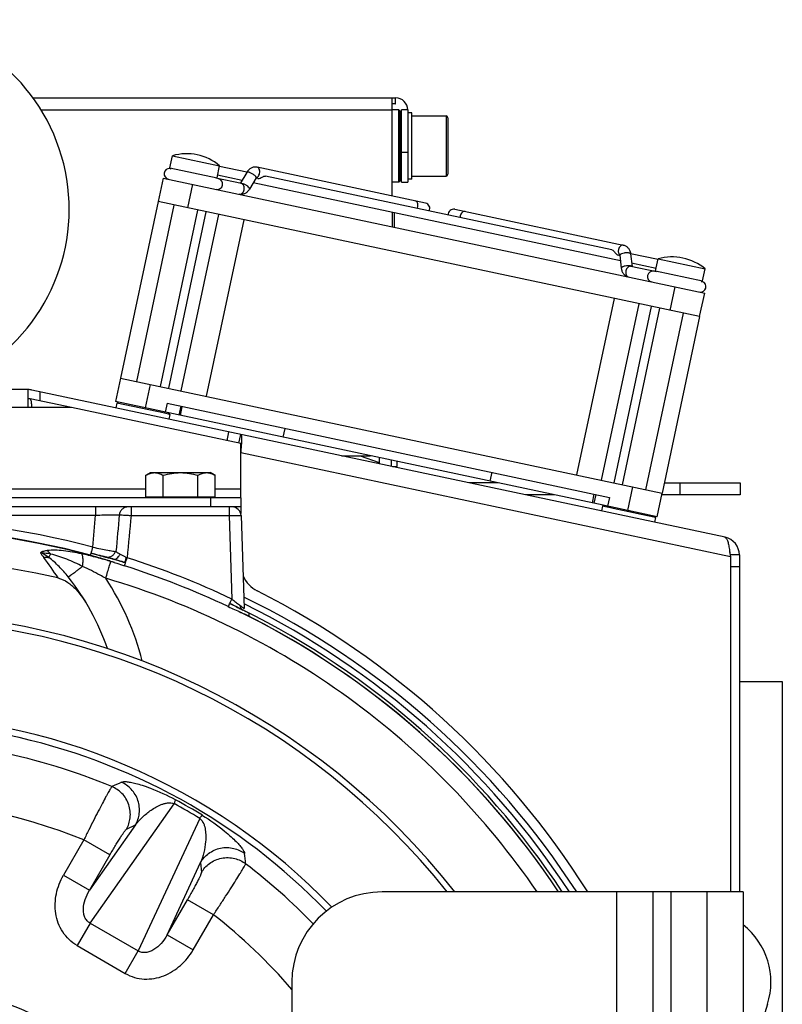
# Model space of a CAD drawing. Extents: x -1709 to 1181, y 8 to 1580.
# Tile 50 of 70: x -79 to 48, y 867 to 1031. Entities that reach past the tile are written whole.
import ezdxf

# ---------------------------------------------------------------- set-up
doc = ezdxf.new("R2010")
doc.units = 0
doc.header["$LTSCALE"] = 65.395
doc.layers.get('0').update_dxf_attribs({"linetype": 'CONTINUOUS'})
doc.layers.add('3_ALL_AXES', color=7, linetype='CONTINUOUS')

msp = doc.modelspace()

# ---------------------------------------------------------------- linework, layer by layer
at = {"color": 6, "linetype": 'CONTINUOUS'}
for p, q in [((-76.65, 1018.16), (-16.5, 1018.16)), ((-17, 1001.86), (-17, 1018.16)), ((-16.5, 1017.16), (-17, 1017.16)), ((-15.85, 1016.16), (-17, 1016.16)), ((-15.85, 1004.16), (-15.85, 1016.16)), ((-15.65, 1015.96), (-15.85, 1016.16)), ((-14.4, 1016.16), (-14.4, 1004.16)), ((-13.7, 1015.66), (-14.4, 1015.66)), ((-13.7, 1015.16), (-8, 1015.16)), ((-13.7, 1005.16), (-8, 1005.16)), ((-15.85, 1004.16), (-17, 1004.16)), ((-15.65, 1004.36), (-15.85, 1004.16)), ((-15.4, 1004.16), (-14.4, 1004.16)), ((-13.7, 1004.66), (-14.4, 1004.66)), ((-17, 999.15), (-17, 996.75)), ((-25.39, 958.66), (-20.58, 958.66)), ((-22.27, 958.66), (-19.15, 957.52)), ((-19.15, 958.35), (-19.15, 957.33)), ((-17.15, 957.93), (-17.15, 956.91)), ((-16.15, 956.86), (-16.15, 957.72)), ((-16.93, 956.86), (-16.15, 956.86)), ((0.59, 954.16), (-4.22, 954.16)), ((28.25, 954.16), (40.85, 954.16)), ((40.85, 954.16), (40.85, 952.16)), ((10, 952.16), (5.19, 952.16)), ((40.85, 952.16), (27.83, 952.16)), ((-42.09, 948.71), (-41.56, 933.29)), ((-67, 942.45), (-65.95, 942.17)), ((-65.95, 942.17), (-65.44, 942.04)), ((-65.44, 942.04), (-65.14, 941.96)), ((-65.14, 941.96), (-64.98, 941.92)), ((-64.98, 941.92), (-64.85, 941.89)), ((-64.59, 941.83), (-64.59, 941.83)), ((-64.43, 941.79), (-64.32, 941.76)), ((-64.32, 941.76), (-64.18, 941.72)), ((-64.18, 941.72), (-64.02, 941.68)), ((-64.02, 941.68), (-63.83, 941.63)), ((-63.49, 941.54), (-63.29, 941.48)), ((-61.42, 940.92), (-61.29, 940.88)), ((-42.02, 933.14), (-41.78, 933.02)), ((40.72, 921.16), (47.85, 921.16)), ((47.85, 921.16), (47.85, 711.16)), ((45.4, 867.48), (41.35, 854.82))]:
    msp.add_line(p, q, dxfattribs=at)
at = {"color": 2, "linetype": 'CONTINUOUS'}
for p, q in [((-16.5, 1018.16), (-16.5, 1017.16)), ((-16.5, 1018.16), (-16.4, 1018.16)), ((-16.5, 1017.16), (-16.4, 1017.16)), ((-15.65, 1004.36), (-15.65, 1015.96)), ((-15.4, 1004.16), (-15.4, 1016.16)), ((-14.4, 1016.16), (-15.4, 1016.16)), ((-13.7, 1004.66), (-13.7, 1015.66)), ((-16.65, 999.07), (-16.65, 996.67)), ((-41.76, 933.01), (-41.78, 933.02)), ((-40.74, 932), (-40.75, 932.45))]:
    msp.add_line(p, q, dxfattribs=at)
at = {"color": 9, "linetype": 'CONTINUOUS'}
for p, q in [((-75.32, 1016.16), (-17, 1016.16)), ((-8, 1015.16), (-8, 1005.16)), ((-7.7, 1014.86), (-7.7, 1005.46)), ((-15.4, 1009.16), (-14.4, 1009.16)), ((-53.91, 1006.53), (-46.08, 1004.87)), ((-50.14, 1003.79), (-50.98, 999.88)), ((26.79, 989.38), (34.62, 987.72)), ((29.23, 982.83), (30.06, 986.74)), ((-75.46, 967.77), (-75.46, 969.3)), ((-57.21, 970.53), (-58.04, 966.62)), ((-77.46, 966.66), (-126.83, 966.66)), ((-52.17, 965.37), (-51.86, 966.84)), ((-44.41, 961.17), (-44.1, 962.64)), ((39.22, 941.86), (-42.15, 959.15)), ((-146.37, 953.16), (-57.92, 953.16)), ((-46.37, 953.16), (-42.15, 953.16)), ((22.16, 949.57), (23, 953.49)), ((30.85, 954.16), (30.85, 952.16)), ((-47.15, 951.66), (-47.15, 950.16)), ((16.29, 950.82), (16.6, 952.29)), ((-66.25, 950.16), (-66.25, 948.79)), ((-60.36, 950.16), (-60.36, 948.74)), ((-44.09, 950.16), (-44.09, 948.74)), ((-138.04, 948.79), (-66.25, 948.79)), ((-66.72, 943.45), (-66.25, 948.79)), ((-60.36, 948.74), (-44.09, 948.74)), ((-44.09, 948.74), (-43.61, 934.83)), ((-64.72, 941.86), (-64.59, 941.83)), ((-64.59, 941.83), (-64.59, 941.83)), ((-63.3, 941.48), (-63.29, 941.48)), ((-63.29, 941.48), (-63.29, 941.48)), ((-63.12, 941.43), (-63.29, 941.48)), ((-61.42, 940.92), (-61.42, 940.92)), ((-61.29, 940.88), (-61.42, 940.92)), ((-61.29, 940.88), (-61.42, 940.92)), ((40.72, 940.18), (39.22, 940.18)), ((-41.79, 933.02), (-41.92, 933.09)), ((-41.58, 934.04), (-41.45, 933.97)), ((-41.58, 934.03), (-41.45, 933.97)), ((-41.76, 933.01), (-41.79, 933.02)), ((-67.19, 880.97), (-53.21, 900.82)), ((-59.63, 897.3), (-67.27, 886.44)), ((-61.14, 896.56), (-59.63, 897.3)), ((-48.96, 898.37), (-59.17, 876.34)), ((-68.21, 894.8), (-71.6, 888.93)), ((-63.89, 892.3), (-68.21, 894.8)), ((-63.89, 892.3), (-67.27, 886.44)), ((-54.39, 879), (-48.81, 891.05)), ((-48.81, 891.05), (-48.68, 889.37)), ((-71.6, 888.93), (-67.27, 886.44)), ((20.35, 736.16), (20.35, 886.16)), ((29.35, 886.16), (29.35, 736.16)), ((35.35, 736.16), (35.35, 886.16)), ((-54.39, 879), (-51, 884.86)), ((-46.68, 882.37), (-51, 884.86)), ((-50.07, 876.5), (-46.68, 882.37)), ((-67.19, 880.97), (-69.35, 877.23)), ((-67.19, 880.97), (-59.17, 876.34)), ((-54.39, 879), (-50.07, 876.5)), ((-69.35, 877.23), (-61.33, 872.6)), ((-61.33, 872.6), (-59.17, 876.34))]:
    msp.add_line(p, q, dxfattribs=at)
at = {"color": 7, "linetype": 'CONTINUOUS'}
for p, q in [((-53.91, 1006.53), (-53.48, 1008.54)), ((-46.08, 1004.87), (-45.65, 1006.88)), ((-41.14, 1005.77), (-42.21, 1003.95)), ((-11.45, 1000.68), (-39.43, 1006.63)), ((-55.03, 1004.83), (-55.87, 1000.92)), ((-55.03, 1004.83), (34.96, 985.7)), ((-42.01, 1003.9), (-46.28, 1004.81)), ((-39.59, 1004.86), (-40.68, 1003)), ((-39.28, 1004.75), (-39.6, 1004.82)), ((-59.41, 971), (-53.18, 1000.35)), ((34.12, 981.79), (-55.87, 1000.92)), ((-55.5, 970.17), (-49.26, 999.52)), ((-54.11, 969.88), (-47.87, 999.22)), ((-52.04, 969.43), (-45.8, 998.78)), ((-6.55, 999.64), (21.43, 993.69)), ((-41.63, 997.89), (-47.87, 968.55)), ((20.54, 992.04), (20.85, 991.97)), ((20.86, 992.01), (21.1, 989.87)), ((22.65, 992.21), (22.88, 990.11)), ((26.79, 989.38), (27.22, 991.39)), ((26.97, 989.24), (22.68, 990.15)), ((34.62, 987.72), (35.04, 989.72)), ((34.12, 981.79), (34.96, 985.7)), ((19.89, 984.82), (13.65, 955.47)), ((17.82, 954.59), (24.06, 983.93)), ((19.9, 954.14), (26.13, 983.49)), ((21.28, 953.85), (27.52, 983.19)), ((25.2, 953.02), (31.43, 982.36)), ((-62.1, 971.57), (-62.93, 967.66)), ((-62.1, 971.57), (27.89, 952.45)), ((-70.25, 966.66), (-77.15, 968.13)), ((16.52, 950.77), (-62.93, 967.66)), ((-62.73, 967.41), (-62.49, 967.57)), ((-62.73, 967.41), (-62.9, 966.63)), ((-54.74, 965.72), (-62.73, 967.41)), ((-54.39, 967.38), (-54.7, 965.91)), ((-54.39, 967.38), (19.13, 951.75)), ((-52.11, 966.89), (-52.42, 965.43)), ((-53.93, 965.54), (-54.74, 965.72)), ((-53.93, 965.54), (-54.09, 964.76)), ((-53.93, 965.54), (-54.08, 965.78)), ((-34.84, 963.22), (-35.15, 961.76)), ((-42.46, 960.75), (-42.15, 962.22)), ((-0.42, 955.91), (-0.73, 954.44)), ((-57.92, 951.86), (-46.37, 951.86)), ((-57.15, 951.66), (-57.15, 951.86)), ((-47.15, 951.66), (-47.15, 951.86)), ((-42.15, 951.66), (-42.15, 950.16)), ((16.85, 952.24), (16.54, 950.77)), ((19.13, 951.75), (18.82, 950.28)), ((27.05, 948.53), (27.89, 952.45)), ((-42.15, 950.16), (-162.15, 950.16)), ((27.05, 948.53), (16.54, 950.77)), ((17.97, 950.26), (17.8, 949.48)), ((17.97, 950.26), (18.2, 950.41)), ((18.76, 950.09), (17.97, 950.26)), ((18.78, 950.09), (18.76, 950.09)), ((20.22, 949.78), (18.78, 950.09)), ((22.37, 949.33), (20.22, 949.78)), ((24.39, 948.9), (22.37, 949.33)), ((26.77, 948.39), (24.39, 948.9)), ((26.77, 948.39), (26.6, 947.61)), ((26.77, 948.39), (26.61, 948.63)), ((40.72, 942.18), (39.22, 942.18)), ((39.22, 942.02), (39.22, 942.18)), ((41.35, 886.16), (-18.65, 886.16)), ((26.35, 886.16), (26.35, 736.16)), ((41.35, 886.16), (41.35, 736.16)), ((-33.65, 871.16), (-33.65, 751.16))]:
    msp.add_line(p, q, dxfattribs=at)
at = {"color": 3, "linetype": 'CONTINUOUS'}
for p, q in [((-77.46, 969.66), (-126.83, 969.66)), ((-77.46, 966.66), (-77.46, 969.66)), ((38.35, 945.11), (-76.84, 969.59)), ((-70.25, 966.66), (-77.46, 966.66)), ((-42.15, 960.69), (-70.25, 966.66)), ((-42.15, 951.66), (-42.15, 960.69)), ((-42.04, 960.68), (-42.04, 960.66)), ((-42.15, 951.66), (-162.15, 951.66)), ((-42.15, 950.16), (-42.15, 949.04)), ((39.18, 942.17), (39.19, 942.13)), ((39.19, 942.13), (39.22, 941.86)), ((39.22, 941.86), (39.22, 886.16)), ((40.72, 942.18), (40.72, 886.16))]:
    msp.add_line(p, q, dxfattribs=at)
at = {"color": 6, "linetype": 'CONTINUOUS'}
for points in [[(-64.85, 941.89), (-64.79, 941.87), (-64.74, 941.86), (-64.69, 941.85), (-64.64, 941.84)], [(-64.64, 941.84), (-64.59, 941.83), (-64.57, 941.82), (-64.54, 941.82), (-64.51, 941.81), (-64.47, 941.8), (-64.43, 941.79)], [(-63.83, 941.63), (-63.61, 941.57), (-63.49, 941.54)], [(-63.29, 941.48), (-63.04, 941.41), (-62.82, 941.34), (-62.6, 941.28), (-62.37, 941.21), (-62.14, 941.14), (-61.91, 941.07), (-61.67, 941), (-61.42, 940.92)], [(-43.96, 934.1), (-43.9, 934.07), (-43.64, 933.95), (-43.38, 933.82), (-43.13, 933.7), (-42.89, 933.58), (-42.66, 933.46), (-42.43, 933.35), (-42.22, 933.24), (-42.02, 933.14)]]:
    msp.add_lwpolyline(points, dxfattribs=at)
at = {"color": 9, "linetype": 'CONTINUOUS'}
msp.add_circle((-102.15, 811.16), 60.29, dxfattribs=at)
at = {"color": 6, "linetype": 'CONTINUOUS'}
for centre, radius, start, end in [((-102.15, 999.66), 31.5, 302.4551, 237.5449), ((-8, 1014.86), 0.3, 0, 90), ((-8, 1005.46), 0.3, 270, 360), ((-43.59, 948.66), 1.5, 2, 90), ((-102.15, 806.36), 135.28, 77.344, 102.656), ((-102.15, 913.66), 40, 18.8732, 38.4046), ((33.85, 871.16), 12.11, 342.2994, 51.7306)]:
    msp.add_arc(centre, radius, start, end, dxfattribs=at)
at = {"color": 2, "linetype": 'CONTINUOUS'}
for centre, radius, start, end in [((-16.4, 1016.16), 2, 0, 90), ((-69.7, 922.9), 19.17, 72.2714, 72.6126), ((-41.47, 933.61), 0.666, 227.4301, 235.9942), ((-41.48, 933.59), 0.646, 236.0229, 242.7644)]:
    msp.add_arc(centre, radius, start, end, dxfattribs=at)
at = {"color": 7, "linetype": 'CONTINUOUS'}
for centre, radius, start, end in [((-53.98, 1005.53), 0.9, 84.6923, 258), ((-53.71, 1006.49), 0.2, 168, 244.0811), ((-46.04, 1003.84), 0.9, 258, 78), ((-46.28, 1004.91), 0.2, 317.9999, 348), ((-11.62, 999.79), 0.9, 331.8426, 78), ((-6.76, 998.76), 0.9, 78, 184.1574), ((26.34, 988.45), 0.9, 78, 258), ((26.99, 989.34), 0.2, 168, 198.0001), ((34.27, 986.77), 0.9, 258, 71.3077), ((34.42, 987.76), 0.2, 271.9189, 348), ((-77.46, 966.66), 1.5, 78, 90), ((37.72, 942.18), 1.5, 0, 21.8793), ((-102.15, 811.16), 121.5, 38.1232, 141.8768), ((-102.15, 811.16), 120.5, 38.4996, 141.5004), ((-102.15, 811.16), 104.4, 43.9569, 136.0432), ((-18.65, 871.16), 15, 90, 180)]:
    msp.add_arc(centre, radius, start, end, dxfattribs=at)
at = {"color": 9, "linetype": 'CONTINUOUS'}
for centre, radius, start, end in [((-13.94, 1000.29), 1.25, 336.4821, 348.0206), ((-4.43, 998.27), 1.25, 167.9794, 179.5179), ((21.29, 992.52), 0.659, 212.7583, 218.7048), ((-102.15, 811.24), 136.88, 74.9993, 105.0007), ((-102.15, 811.23), 135.45, 73.629, 106.371), ((-102.15, 811.37), 135.38, 74.9991, 105.0009), ((-68.15, 947.02), 8.55, 211.5735, 218.0192), ((-105.73, 917.64), 39.15, 31.9355, 38.0116), ((-79.69, 883.99), 59.78, 74.0897, 74.258), ((-64.46, 943.36), 2.49, 335.3592, 335.818), ((-117.72, 959.92), 59.43, 341.9497, 342.2015), ((-102, 812.2), 135.83, 64.5394, 72.4422), ((-89.33, 854.51), 90.29, 73.526, 73.6898), ((-102.14, 811.18), 135.47, 73.271, 73.5265), ((-102.05, 811.92), 134.7, 64.5835, 72.467), ((-102.15, 913.53), 45, 14.1832, 33.3975), ((-102.15, 811.16), 138, 32.925, 63.9837), ((-102.15, 811.16), 136.99, 33.1989, 63.7019), ((-102.13, 811.21), 135.44, 33.6007, 63.7026), ((-102.15, 811.16), 135.99, 33.4729, 63.6376), ((-102.15, 811.23), 135.45, 33.5901, 63.3898), ((-102.15, 811.16), 103.28, 44.0412, 78.0823), ((-102.15, 811.16), 100.23, 67.351, 78.5877), ((268.64, 169.46), 805.86, 114.2215, 114.34391), ((-102.15, 811.16), 90.26, 67.9159, 112.0841), ((-94.09, 825.11), 86.05, 58.3671, 61.6329), ((-96.23, 821.41), 90.99, 58.377, 61.623), ((-843.27, 811.42), 805.86, 5.65609, 5.7785), ((-102.15, 811.16), 100.23, 44.0415, 52.649), ((-102.15, 811.16), 90.26, 40.6224, 52.0841)]:
    msp.add_arc(centre, radius, start, end, dxfattribs=at)
at = {"color": 3, "linetype": 'CONTINUOUS'}
for centre, radius, start, end in [((-77.46, 966.66), 3, 78, 90), ((37.72, 942.18), 3, 0, 78), ((-37.15, 940.65), 5, 203.0406, 243.1672), ((-102.15, 812.16), 139, 32.169, 63.1672)]:
    msp.add_arc(centre, radius, start, end, dxfattribs=at)
at = {"color": 7, "linetype": 'CONTINUOUS'}
for points, knots in [([(-39.43, 1006.63), (-39.6, 1006.66), (-39.94, 1006.67), (-40.43, 1006.51), (-40.84, 1006.2), (-41.06, 1005.92), (-41.14, 1005.77)], [0, 0, 0, 0, 0.246716, 0.494246, 0.744505, 1, 1, 1, 1]), ([(-39.28, 1004.75), (-39.22, 1004.74), (-39.02, 1004.75), (-38.72, 1004.9), (-38.51, 1005.04), (-38.38, 1005.1)], [0, 0, 0, 0, 0.208338, 0.58194, 1, 1, 1, 1]), ([(-38.38, 1005.1), (-38.35, 1005.11), (-38.24, 1005.15), (-38.11, 1005.17), (-38.03, 1005.15)], [0, 0, 0, 0, 0.278788, 1, 1, 1, 1]), ([(-39.57, 1004.9), (-39.57, 1004.9), (-39.56, 1004.9), (-39.56, 1004.9), (-39.57, 1004.9), (-39.57, 1004.89), (-39.58, 1004.87), (-39.59, 1004.86)], [0, 0, 0, 0, 0.17566, 0.195271, 0.228941, 0.481112, 1, 1, 1, 1]), ([(-40.68, 1003), (-40.77, 1002.85), (-40.98, 1002.57), (-41.39, 1002.26), (-41.88, 1002.1), (-42.22, 1002.11), (-42.39, 1002.14)], [0, 0, 0, 0, 0.2555, 0.50575, 0.753267, 1, 1, 1, 1]), ([(21.43, 993.69), (21.6, 993.65), (21.92, 993.52), (22.29, 993.18), (22.55, 992.72), (22.63, 992.38), (22.65, 992.21)], [0, 0, 0, 0, 0.246716, 0.494246, 0.744505, 1, 1, 1, 1]), ([(19.55, 992.91), (19.65, 992.89), (19.79, 992.79), (19.94, 992.62), (20.05, 992.46), (20.16, 992.31), (20.3, 992.15), (20.44, 992.06), (20.54, 992.04)], [0, 0, 0, 0, 0.227607, 0.365041, 0.511039, 0.652763, 0.781474, 1, 1, 1, 1]), ([(20.85, 992.05), (20.85, 992.06), (20.85, 992.06), (20.85, 992.06), (20.85, 992.05), (20.85, 992.04), (20.86, 992.02), (20.86, 992.01)], [0, 0, 0, 0, 0.17566, 0.195271, 0.228941, 0.481112, 1, 1, 1, 1]), ([(21.1, 989.87), (21.11, 989.7), (21.19, 989.36), (21.45, 988.9), (21.83, 988.56), (22.15, 988.43), (22.31, 988.39)], [0, 0, 0, 0, 0.2555, 0.50575, 0.753267, 1, 1, 1, 1]), ([(-76.84, 966.66), (-76.85, 966.84), (-76.87, 967.11), (-76.9, 967.45), (-76.93, 967.67), (-76.97, 967.85), (-77.02, 968.01), (-77.09, 968.11), (-77.15, 968.13)], [0, 0, 0, 0, 0.36123, 0.523341, 0.666401, 0.786519, 0.881335, 1, 1, 1, 1])]:
    msp.add_open_spline(points, degree=3, knots=knots, dxfattribs=at)
at = {"color": 9, "linetype": 'CONTINUOUS'}
for points, knots in [([(-39.74, 1005.18), (-39.85, 1005.29), (-40.05, 1005.44), (-40.33, 1005.61), (-40.55, 1005.71), (-40.75, 1005.79), (-40.93, 1005.83), (-41.06, 1005.83), (-41.13, 1005.8), (-41.14, 1005.77)], [0, 0, 0, 0, 0.292809, 0.455163, 0.612104, 0.751996, 0.86527, 0.946447, 1, 1, 1, 1]), ([(-39.59, 1004.86), (-39.57, 1004.9), (-39.59, 1004.99), (-39.66, 1005.09), (-39.71, 1005.15), (-39.74, 1005.18)], [0, 0, 0, 0, 0.360681, 0.645148, 1, 1, 1, 1]), ([(-39.47, 1004.92), (-39.41, 1004.95), (-39.18, 1005.12), (-39.04, 1005.4), (-39, 1005.61)], [0, 0, 0, 0, 0.226809, 1, 1, 1, 1]), ([(-39, 1005.61), (-38.97, 1005.73), (-38.96, 1005.95), (-39.03, 1006.27), (-39.18, 1006.52), (-39.35, 1006.61), (-39.43, 1006.63)], [0, 0, 0, 0, 0.288007, 0.555337, 0.790536, 1, 1, 1, 1]), ([(-40.83, 1003.32), (-40.93, 1003.42), (-41.17, 1003.6), (-41.54, 1003.81), (-41.86, 1003.94), (-42.07, 1003.97), (-42.15, 1003.96), (-42.19, 1003.95)], [0, 0, 0, 0, 0.273726, 0.577386, 0.837567, 0.93263, 1, 1, 1, 1]), ([(-41.58, 1002.89), (-41.55, 1003), (-41.54, 1003.23), (-41.61, 1003.55), (-41.77, 1003.79), (-41.93, 1003.89), (-42.01, 1003.9)], [0, 0, 0, 0, 0.288007, 0.555337, 0.790536, 1, 1, 1, 1]), ([(-42.39, 1002.14), (-42.31, 1002.13), (-42.12, 1002.14), (-41.87, 1002.3), (-41.68, 1002.56), (-41.6, 1002.78), (-41.58, 1002.89)], [0, 0, 0, 0, 0.209464, 0.444663, 0.711993, 1, 1, 1, 1]), ([(-40.68, 1003), (-40.66, 1003.04), (-40.68, 1003.13), (-40.75, 1003.23), (-40.8, 1003.29), (-40.83, 1003.32)], [0, 0, 0, 0, 0.360681, 0.645148, 1, 1, 1, 1]), ([(-12.71, 1000.03), (-12.69, 1000.14), (-12.67, 1000.37), (-12.74, 1000.68), (-12.9, 1000.93), (-13.07, 1001.02), (-13.15, 1001.04)], [0, 0, 0, 0, 0.288007, 0.555337, 0.790536, 1, 1, 1, 1]), ([(-4.85, 999.28), (-4.93, 999.29), (-5.12, 999.28), (-5.37, 999.12), (-5.56, 998.85), (-5.64, 998.64), (-5.66, 998.53)], [0, 0, 0, 0, 0.209464, 0.444663, 0.711993, 1, 1, 1, 1]), ([(21.43, 993.69), (21.35, 993.71), (21.16, 993.69), (20.92, 993.53), (20.72, 993.27), (20.65, 993.05), (20.62, 992.94)], [0, 0, 0, 0, 0.209464, 0.444663, 0.711993, 1, 1, 1, 1]), ([(20.62, 992.94), (20.61, 992.87), (20.58, 992.61), (20.63, 992.33), (20.73, 992.17)], [0, 0, 0, 0, 0.269212, 1, 1, 1, 1]), ([(21.13, 992.24), (21.07, 992.22), (20.97, 992.17), (20.88, 992.09), (20.86, 992.05)], [0, 0, 0, 0, 0.610939, 1, 1, 1, 1]), ([(22.65, 992.21), (22.64, 992.24), (22.59, 992.3), (22.47, 992.35), (22.3, 992.39), (22.08, 992.4), (21.83, 992.39), (21.51, 992.36), (21.27, 992.3), (21.13, 992.24)], [0, 0, 0, 0, 0.053553, 0.13473, 0.248004, 0.387896, 0.544837, 0.707191, 1, 1, 1, 1]), ([(21.37, 990.1), (21.33, 990.08), (21.25, 990.05), (21.15, 989.99), (21.09, 989.91), (21.1, 989.87)], [0, 0, 0, 0, 0.354852, 0.639319, 1, 1, 1, 1]), ([(22.81, 990.16), (22.77, 990.18), (22.69, 990.21), (22.47, 990.25), (22.15, 990.26), (21.75, 990.21), (21.49, 990.15), (21.37, 990.1)], [0, 0, 0, 0, 0.080932, 0.185696, 0.449133, 0.740378, 1, 1, 1, 1]), ([(21.87, 989.4), (21.85, 989.29), (21.83, 989.06), (21.9, 988.75), (22.06, 988.5), (22.23, 988.41), (22.31, 988.39)], [0, 0, 0, 0, 0.288007, 0.555337, 0.790536, 1, 1, 1, 1]), ([(22.68, 990.15), (22.6, 990.17), (22.41, 990.15), (22.17, 989.99), (21.97, 989.73), (21.9, 989.52), (21.87, 989.4)], [0, 0, 0, 0, 0.209464, 0.444663, 0.711993, 1, 1, 1, 1]), ([(22.86, 990.11), (22.86, 990.12), (22.84, 990.14), (22.82, 990.15), (22.81, 990.16)], [0, 0, 0, 0, 0.222599, 1, 1, 1, 1]), ([(-60.85, 950.16), (-61.03, 950.16), (-61.4, 950.09), (-61.87, 949.8), (-62.2, 949.35), (-62.3, 948.99), (-62.32, 948.81)], [0, 0, 0, 0, 0.248399, 0.497694, 0.748313, 1, 1, 1, 1]), ([(-66.25, 948.79), (-65.79, 948.8), (-64.94, 948.83), (-63.92, 948.84), (-63.22, 948.84), (-62.83, 948.84), (-62.54, 948.83), (-62.38, 948.82), (-62.32, 948.81)], [0, 0, 0, 0, 0.348029, 0.654202, 0.779423, 0.880664, 0.95488, 1, 1, 1, 1]), ([(-62.32, 948.81), (-62.29, 948.82), (-62.21, 948.82), (-61.99, 948.82), (-61.59, 948.81), (-61.01, 948.78), (-60.59, 948.75), (-60.36, 948.74)], [0, 0, 0, 0, 0.04591, 0.120634, 0.347073, 0.652401, 1, 1, 1, 1]), ([(-44.09, 948.74), (-43.96, 948.74), (-43.71, 948.75), (-43.34, 948.75), (-43, 948.75), (-42.7, 948.75), (-42.48, 948.75), (-42.34, 948.74), (-42.25, 948.74), (-42.19, 948.73), (-42.14, 948.73), (-42.11, 948.72), (-42.09, 948.72), (-42.09, 948.71)], [0, 0, 0, 0, 0.194574, 0.38163, 0.554036, 0.705183, 0.829305, 0.879714, 0.921695, 0.954869, 0.978954, 0.993828, 1, 1, 1, 1]), ([(-74.3, 942.9), (-74.51, 942.87), (-74.9, 942.8), (-75.28, 942.65), (-75.43, 942.54)], [0, 0, 0, 0, 0.535668, 1, 1, 1, 1]), ([(-68.6, 942.36), (-69.6, 942.58), (-71.06, 942.84), (-72.97, 942.98), (-73.87, 942.95), (-74.3, 942.9)], [0, 0, 0, 0, 0.530311, 0.774706, 1, 1, 1, 1]), ([(-73.72, 942.31), (-73.77, 942.37), (-73.93, 942.59), (-74.13, 942.79), (-74.3, 942.9)], [0, 0, 0, 0, 0.268051, 1, 1, 1, 1]), ([(-73.72, 942.31), (-73.86, 942.34), (-74.43, 942.44), (-75, 942.52), (-75.43, 942.54)], [0, 0, 0, 0, 0.248365, 1, 1, 1, 1]), ([(-74.05, 941.74), (-74.16, 941.82), (-74.59, 942.13), (-75.06, 942.4), (-75.43, 942.54)], [0, 0, 0, 0, 0.24689, 1, 1, 1, 1]), ([(-74.88, 941.75), (-74.81, 941.77), (-74.53, 941.8), (-74.25, 941.79), (-74.05, 941.74)], [0, 0, 0, 0, 0.262818, 1, 1, 1, 1]), ([(-74.05, 941.74), (-74.03, 941.78), (-73.92, 941.97), (-73.81, 942.15), (-73.72, 942.31)], [0, 0, 0, 0, 0.193568, 1, 1, 1, 1]), ([(-70.8, 938.51), (-71.28, 939.11), (-72.28, 940.27), (-73.43, 941.3), (-74.05, 941.74)], [0, 0, 0, 0, 0.502923, 1, 1, 1, 1]), ([(-68.42, 940.28), (-69.28, 940.7), (-70.59, 941.29), (-72.37, 941.94), (-73.27, 942.2), (-73.72, 942.31)], [0, 0, 0, 0, 0.506613, 0.754979, 1, 1, 1, 1]), ([(-63.98, 941.17), (-64.75, 941.39), (-66.28, 941.82), (-67.83, 942.2), (-68.6, 942.36)], [0, 0, 0, 0, 0.506128, 1, 1, 1, 1]), ([(-68.42, 940.28), (-68.38, 940.53), (-68.34, 940.98), (-68.34, 941.6), (-68.41, 942.06), (-68.52, 942.3), (-68.6, 942.36)], [0, 0, 0, 0, 0.350581, 0.643549, 0.861212, 1, 1, 1, 1]), ([(-64.72, 941.86), (-64.81, 941.88), (-65.08, 941.95), (-65.58, 942.07), (-66.25, 942.25), (-66.74, 942.38), (-67, 942.45)], [0, 0, 0, 0, 0.127107, 0.353677, 0.655213, 1, 1, 1, 1]), ([(-64.41, 941.78), (-64.43, 941.79), (-64.52, 941.81), (-64.6, 941.83), (-64.66, 941.84)], [0, 0, 0, 0, 0.297876, 1, 1, 1, 1]), ([(-64.59, 941.83), (-64.43, 941.79), (-64.08, 941.79), (-63.59, 941.96), (-63.19, 942.28), (-63.01, 942.58), (-62.94, 942.74)], [0, 0, 0, 0, 0.247888, 0.496899, 0.747672, 1, 1, 1, 1]), ([(-63.47, 941.53), (-63.56, 941.56), (-63.88, 941.64), (-64.19, 941.73), (-64.41, 941.78)], [0, 0, 0, 0, 0.297487, 1, 1, 1, 1]), ([(-63.29, 941.48), (-63.2, 941.45), (-62.98, 941.46), (-62.68, 941.63), (-62.41, 941.93), (-62.26, 942.18), (-62.2, 942.32)], [0, 0, 0, 0, 0.191123, 0.417114, 0.689505, 1, 1, 1, 1]), ([(-61.42, 940.92), (-61.57, 940.97), (-62.13, 941.15), (-62.7, 941.31), (-63.12, 941.43)], [0, 0, 0, 0, 0.262599, 1, 1, 1, 1]), ([(-61.42, 940.92), (-61.42, 940.92), (-61.41, 940.93), (-61.41, 940.93), (-61.41, 940.94), (-61.4, 940.97), (-61.38, 941.01), (-61.36, 941.08), (-61.33, 941.16), (-61.28, 941.31), (-61.24, 941.42), (-61.22, 941.5)], [0, 0, 0, 0, 0.004771, 0.017551, 0.038593, 0.067882, 0.150764, 0.265131, 0.409397, 0.581604, 1, 1, 1, 1]), ([(-68.42, 940.28), (-68.58, 940.15), (-68.9, 939.9), (-69.36, 939.55), (-69.76, 939.24), (-70.11, 938.98), (-70.36, 938.8), (-70.52, 938.68), (-70.61, 938.62), (-70.69, 938.57), (-70.74, 938.53), (-70.77, 938.52), (-70.8, 938.5), (-70.8, 938.51)], [0, 0, 0, 0, 0.213574, 0.408557, 0.580934, 0.727134, 0.844145, 0.890929, 0.929567, 0.959867, 0.981693, 0.994981, 1, 1, 1, 1]), ([(-64.58, 938.3), (-64.89, 938.47), (-66.16, 939.16), (-67.44, 939.82), (-68.42, 940.28)], [0, 0, 0, 0, 0.251158, 1, 1, 1, 1]), ([(-64.58, 938.3), (-64.47, 938.65), (-64.32, 939.15), (-64.13, 939.79), (-64.01, 940.2), (-63.9, 940.54), (-63.82, 940.81), (-63.77, 940.98), (-63.74, 941.07), (-63.73, 941.09)], [0, 0, 0, 0, 0.371121, 0.539334, 0.688104, 0.812319, 0.907706, 0.970987, 1, 1, 1, 1]), ([(7.11, 886.17), (2.86, 892.37), (-6.72, 904.08), (-23.86, 918.93), (-43.27, 930.65), (-57.36, 936.16), (-64.58, 938.3)], [0, 0, 0, 0, 0.249979, 0.499973, 0.749981, 1, 1, 1, 1]), ([(-41.92, 933.09), (-42.07, 933.17), (-42.75, 933.51), (-43.43, 933.85), (-43.96, 934.1)], [0, 0, 0, 0, 0.225255, 1, 1, 1, 1]), ([(-63.55, 903.66), (-63.57, 903.64), (-63.64, 903.55), (-63.75, 903.39), (-63.89, 903.14), (-64.08, 902.83), (-64.3, 902.44), (-64.65, 901.79), (-65.16, 900.83), (-65.84, 899.52), (-66.6, 898.05), (-67.4, 896.45), (-67.94, 895.36), (-68.21, 894.8)], [0, 0, 0, 0, 0.011411, 0.031379, 0.059803, 0.096451, 0.141007, 0.193079, 0.317873, 0.466455, 0.633623, 0.813557, 1, 1, 1, 1]), ([(-61.14, 896.56), (-60.81, 897.14), (-60.36, 898.52), (-60.59, 900.71), (-61.74, 902.59), (-62.93, 903.4), (-63.55, 903.66)], [0, 0, 0, 0, 0.238147, 0.499817, 0.761607, 1, 1, 1, 1]), ([(-52.99, 901.46), (-54.31, 902.18), (-56.13, 903.02), (-58.37, 903.81), (-59.5, 904.13), (-60.39, 904.33), (-61.08, 904.44), (-61.59, 904.46), (-61.87, 904.42), (-61.98, 904.37)], [0, 0, 0, 0, 0.47178, 0.626063, 0.746129, 0.84002, 0.912085, 0.964795, 1, 1, 1, 1]), ([(-59.63, 897.3), (-59.3, 897.87), (-58.85, 899.23), (-59.07, 901.41), (-60.19, 903.28), (-61.37, 904.11), (-61.98, 904.37)], [0, 0, 0, 0, 0.238313, 0.499818, 0.761442, 1, 1, 1, 1]), ([(-59.63, 897.3), (-59.27, 897.75), (-58.46, 898.63), (-57.29, 899.6), (-56.23, 900.27), (-55.49, 900.63), (-54.85, 900.85), (-54.14, 901), (-53.55, 900.97), (-53.21, 900.82)], [0, 0, 0, 0, 0.226896, 0.464532, 0.588507, 0.717284, 0.784288, 0.853734, 1, 1, 1, 1]), ([(-53.21, 900.82), (-53.18, 900.9), (-53.12, 901.04), (-53.04, 901.22), (-53, 901.36), (-52.98, 901.43), (-52.99, 901.46)], [0, 0, 0, 0, 0.364311, 0.661491, 0.877004, 1, 1, 1, 1]), ([(-48.96, 898.37), (-48.91, 898.44), (-48.82, 898.56), (-48.7, 898.71), (-48.6, 898.82), (-48.55, 898.87), (-48.52, 898.88)], [0, 0, 0, 0, 0.364311, 0.661491, 0.877004, 1, 1, 1, 1]), ([(-48.52, 898.88), (-47.24, 898.1), (-45.6, 896.94), (-43.8, 895.39), (-42.95, 894.58), (-42.33, 893.91), (-41.9, 893.36), (-41.62, 892.93), (-41.52, 892.66), (-41.5, 892.55)], [0, 0, 0, 0, 0.47178, 0.626062, 0.746129, 0.84002, 0.912085, 0.964795, 1, 1, 1, 1]), ([(-48.96, 898.37), (-48.66, 898.15), (-48.34, 897.65), (-48.12, 896.97), (-47.99, 896.3), (-47.93, 895.48), (-47.98, 894.22), (-48.23, 892.73), (-48.59, 891.59), (-48.81, 891.05)], [0, 0, 0, 0, 0.146262, 0.215706, 0.282708, 0.411486, 0.535461, 0.773102, 1, 1, 1, 1]), ([(-63.89, 892.3), (-63.73, 892.57), (-63.42, 893.1), (-62.96, 893.88), (-62.52, 894.59), (-62.13, 895.22), (-61.78, 895.74), (-61.53, 896.1), (-61.37, 896.33), (-61.28, 896.44), (-61.2, 896.52), (-61.16, 896.56), (-61.14, 896.56)], [0, 0, 0, 0, 0.185238, 0.364232, 0.530674, 0.678905, 0.803686, 0.900813, 0.937839, 0.966786, 0.987504, 1, 1, 1, 1]), ([(-48.81, 891.05), (-48.48, 891.62), (-47.52, 892.69), (-45.53, 893.59), (-43.34, 893.55), (-42.04, 892.95), (-41.5, 892.55)], [0, 0, 0, 0, 0.238313, 0.499818, 0.761442, 1, 1, 1, 1]), ([(-48.68, 889.37), (-48.35, 889.95), (-47.39, 891.03), (-45.37, 891.92), (-43.17, 891.87), (-41.87, 891.24), (-41.33, 890.84)], [0, 0, 0, 0, 0.238147, 0.499817, 0.761607, 1, 1, 1, 1]), ([(-46.68, 882.37), (-46.33, 882.88), (-45.65, 883.9), (-44.67, 885.39), (-43.77, 886.78), (-42.98, 888.02), (-42.4, 888.94), (-42.02, 889.58), (-41.79, 889.96), (-41.61, 890.28), (-41.47, 890.53), (-41.38, 890.71), (-41.34, 890.8), (-41.33, 890.84)], [0, 0, 0, 0, 0.186439, 0.366373, 0.533546, 0.682129, 0.806922, 0.858993, 0.903547, 0.940195, 0.96862, 0.988589, 1, 1, 1, 1]), ([(-69.35, 877.23), (-69.82, 877.5), (-70.71, 878.17), (-71.77, 879.46), (-72.51, 880.95), (-73.06, 883.09), (-72.96, 885.9), (-72.15, 887.98), (-71.6, 888.93)], [0, 0, 0, 0, 0.125136, 0.250288, 0.37549, 0.500723, 0.750234, 1, 1, 1, 1]), ([(-48.68, 889.37), (-48.68, 889.35), (-48.69, 889.29), (-48.73, 889.19), (-48.78, 889.06), (-48.89, 888.8), (-49.08, 888.41), (-49.36, 887.85), (-49.71, 887.19), (-50.1, 886.45), (-50.54, 885.67), (-50.85, 885.13), (-51, 884.86)], [0, 0, 0, 0, 0.012497, 0.033217, 0.062167, 0.099195, 0.196326, 0.321109, 0.469344, 0.635786, 0.81477, 1, 1, 1, 1]), ([(-67.19, 880.97), (-67.37, 881.07), (-67.72, 881.34), (-68.08, 881.91), (-68.27, 882.59), (-68.33, 883.61), (-68.05, 884.95), (-67.57, 885.95), (-67.27, 886.44)], [0, 0, 0, 0, 0.105124, 0.213693, 0.329265, 0.452952, 0.718789, 1, 1, 1, 1]), ([(-54.39, 879), (-54.66, 878.5), (-55.29, 877.58), (-56.31, 876.67), (-57.22, 876.21), (-57.91, 876.04), (-58.58, 876.06), (-58.99, 876.23), (-59.17, 876.34)], [0, 0, 0, 0, 0.281231, 0.547071, 0.670755, 0.786326, 0.894892, 1, 1, 1, 1]), ([(-61.33, 872.6), (-60.85, 872.32), (-59.83, 871.88), (-58.18, 871.61), (-56.52, 871.71), (-54.39, 872.31), (-52.02, 873.81), (-50.62, 875.55), (-50.07, 876.5)], [0, 0, 0, 0, 0.125134, 0.250284, 0.375465, 0.500682, 0.750204, 1, 1, 1, 1])]:
    msp.add_open_spline(points, degree=3, knots=knots, dxfattribs=at)
for points in [[(-39.58, 1004.87), (-39.54, 1004.88), (-39.51, 1004.9), (-39.47, 1004.92)], [(20.77, 992.11), (20.8, 992.08), (20.83, 992.05), (20.86, 992.03)], [(20.86, 992.05), (20.86, 992.04), (20.86, 992.03), (20.86, 992.01)], [(-62.32, 948.81), (-62.51, 946.78), (-62.69, 944.76), (-62.88, 942.73)], [(-60.36, 948.74), (-60.58, 946.39), (-60.8, 944.04), (-61.02, 941.7)]]:
    msp.add_open_spline(points, degree=3, dxfattribs=at)
at = {"color": 3, "linetype": 'CONTINUOUS'}
for points, knots in [([(-42.15, 962.22), (-42.13, 962.22), (-42.09, 962.18), (-42.06, 962.09), (-42.03, 961.95), (-42.01, 961.69), (-42.01, 961.26), (-42.03, 960.89), (-42.04, 960.68)], [0, 0, 0, 0, 0.037257, 0.095917, 0.181986, 0.296103, 0.603281, 1, 1, 1, 1]), ([(-42.04, 960.66), (-42.05, 960.55), (-42.08, 960.04), (-42.12, 959.54), (-42.15, 959.15)], [0, 0, 0, 0, 0.234944, 1, 1, 1, 1]), ([(38.28, 945.13), (38.29, 945.12), (38.35, 945.11), (38.4, 945.07), (38.44, 945.04)], [0, 0, 0, 0, 0.241372, 1, 1, 1, 1]), ([(38.52, 944.97), (38.62, 944.85), (38.78, 944.49), (38.94, 943.86), (39.07, 943.06), (39.15, 942.48), (39.18, 942.17)], [0, 0, 0, 0, 0.164172, 0.394492, 0.680064, 1, 1, 1, 1])]:
    msp.add_open_spline(points, degree=3, knots=knots, dxfattribs=at)
msp.add_open_spline([(38.44, 945.04), (38.47, 945.02), (38.49, 945), (38.52, 944.97)], degree=3, dxfattribs=at)
at = {"color": 2, "linetype": 'CONTINUOUS'}
for points, knots in [([(-67.1, 942.13), (-67.1, 942.14), (-67.1, 942.15), (-67.09, 942.17), (-67.08, 942.2), (-67.06, 942.26), (-67.02, 942.37), (-66.97, 942.53), (-66.92, 942.73), (-66.85, 942.95), (-66.79, 943.2), (-66.74, 943.37), (-66.72, 943.45)], [0, 0, 0, 0, 0.006735, 0.022372, 0.046959, 0.08031, 0.172176, 0.294927, 0.444453, 0.615732, 0.803012, 1, 1, 1, 1]), ([(-66.72, 943.45), (-66.28, 943.37), (-65.46, 943.2), (-64.34, 942.99), (-63.57, 942.84), (-63.11, 942.77), (-62.95, 942.74), (-62.88, 942.73)], [0, 0, 0, 0, 0.342282, 0.644209, 0.87209, 0.949778, 1, 1, 1, 1]), ([(-67.1, 942.13), (-66.83, 942.06), (-66.33, 941.92), (-65.64, 941.73), (-65.13, 941.57), (-64.85, 941.48), (-64.75, 941.45)], [0, 0, 0, 0, 0.342235, 0.643452, 0.871068, 1, 1, 1, 1]), ([(-64.75, 941.45), (-64.66, 941.41), (-64.4, 941.32), (-64.13, 941.24), (-63.97, 941.19)], [0, 0, 0, 0, 0.371996, 1, 1, 1, 1]), ([(-62.88, 942.73), (-62.83, 942.69), (-62.68, 942.6), (-62.53, 942.52), (-62.44, 942.47)], [0, 0, 0, 0, 0.382502, 1, 1, 1, 1]), ([(-62.44, 942.47), (-62.4, 942.45), (-62.25, 942.37), (-62.09, 942.28), (-61.97, 942.22)], [0, 0, 0, 0, 0.227024, 1, 1, 1, 1]), ([(-61.97, 942.22), (-61.82, 942.13), (-61.51, 941.95), (-61.19, 941.78), (-61.02, 941.7)], [0, 0, 0, 0, 0.48375, 1, 1, 1, 1]), ([(-61.47, 940.36), (-61.44, 940.41), (-61.39, 940.57), (-61.29, 940.85), (-61.17, 941.25), (-61.07, 941.54), (-61.02, 941.7)], [0, 0, 0, 0, 0.119028, 0.343841, 0.649013, 1, 1, 1, 1]), ([(-63.86, 941.15), (-63.8, 941.14), (-63.57, 941.06), (-63.33, 940.98), (-63.15, 940.92)], [0, 0, 0, 0, 0.232289, 1, 1, 1, 1]), ([(-63.15, 940.92), (-63.01, 940.88), (-62.45, 940.69), (-61.89, 940.5), (-61.47, 940.36)], [0, 0, 0, 0, 0.242452, 1, 1, 1, 1]), ([(-44.23, 933.58), (-44.2, 933.63), (-44.12, 933.78), (-43.99, 934.05), (-43.81, 934.42), (-43.68, 934.69), (-43.61, 934.83)], [0, 0, 0, 0, 0.128583, 0.355548, 0.65673, 1, 1, 1, 1]), ([(-43.61, 934.83), (-43.4, 934.66), (-42.99, 934.34), (-42.57, 934.04), (-42.37, 933.88)], [0, 0, 0, 0, 0.515792, 1, 1, 1, 1]), ([(-44.23, 933.58), (-43.88, 933.41), (-43.18, 933.1), (-42.47, 932.79), (-42.13, 932.63)], [0, 0, 0, 0, 0.510277, 1, 1, 1, 1]), ([(-42.37, 933.88), (-42.33, 933.86), (-42.21, 933.76), (-42.08, 933.66), (-41.99, 933.58)], [0, 0, 0, 0, 0.26651, 1, 1, 1, 1]), ([(-41.92, 933.12), (-41.95, 933.15), (-42.08, 933.28), (-42.15, 933.46), (-42.18, 933.59)], [0, 0, 0, 0, 0.23385, 1, 1, 1, 1]), ([(-41.99, 933.58), (-41.93, 933.54), (-41.85, 933.47), (-41.74, 933.39), (-41.68, 933.35), (-41.62, 933.31), (-41.6, 933.29), (-41.56, 933.28), (-41.56, 933.29)], [0, 0, 0, 0, 0.426535, 0.60312, 0.750479, 0.865364, 0.945162, 1, 1, 1, 1]), ([(-42.13, 932.63), (-42.07, 932.61), (-41.85, 932.51), (-41.63, 932.41), (-41.48, 932.33)], [0, 0, 0, 0, 0.268325, 1, 1, 1, 1]), ([(-40.75, 932.45), (-40.75, 932.46), (-40.76, 932.46), (-40.77, 932.47), (-40.79, 932.49), (-40.84, 932.51), (-40.91, 932.56), (-41.03, 932.62), (-41.18, 932.7), (-41.35, 932.79), (-41.55, 932.9), (-41.69, 932.97), (-41.76, 933.01)], [0, 0, 0, 0, 0.006184, 0.020361, 0.042741, 0.073281, 0.158324, 0.27406, 0.418524, 0.589369, 0.784112, 1, 1, 1, 1]), ([(-41.48, 932.33), (-41.37, 932.28), (-41.22, 932.21), (-41.04, 932.13), (-40.94, 932.08), (-40.86, 932.04), (-40.79, 932.02), (-40.76, 932.01), (-40.74, 932), (-40.74, 932)], [0, 0, 0, 0, 0.426617, 0.599986, 0.744005, 0.85701, 0.93766, 0.985181, 1, 1, 1, 1])]:
    msp.add_open_spline(points, degree=3, knots=knots, dxfattribs=at)
at = {"color": 6, "linetype": 'CONTINUOUS'}
msp.add_open_spline([(-72.51, 938.35), (-71.93, 938.22), (-70.85, 937.68), (-69.09, 936.11), (-68.07, 934.63), (-67.48, 933.61)], degree=3, knots=[0, 0, 0, 0, 0.249407, 0.499727, 1, 1, 1, 1], dxfattribs=at)
at = {"color": 2, "linetype": 'CONTINUOUS'}
msp.add_open_spline([(-42.18, 933.59), (-42.19, 933.65), (-42.19, 933.7), (-42.2, 933.75)], degree=3, dxfattribs=at)
at = {"layer": '3_ALL_AXES', "color": 7, "linetype": 'CONTINUOUS'}
for p, q in [((-53.48, 1008.54), (-45.65, 1006.88)), ((-41.12, 1005.81), (-45.67, 1006.78)), ((-41.92, 1004.45), (-45.99, 1005.31)), ((19.55, 992.91), (-38.03, 1005.15)), ((20.96, 991.08), (-40.06, 1004.05)), ((-55.87, 1000.92), (-62.1, 971.57)), ((27.2, 991.29), (22.64, 992.26)), ((26.89, 989.82), (22.82, 990.69)), ((27.22, 991.39), (35.04, 989.72)), ((34.12, 981.79), (27.89, 952.45)), ((-57.92, 955.41), (-57.15, 955.86)), ((-57.92, 951.86), (-57.92, 955.41)), ((-57.15, 955.86), (-47.15, 955.86)), ((-55.03, 951.86), (-55.03, 955.41)), ((-49.26, 951.86), (-49.26, 955.41)), ((-46.37, 955.41), (-47.15, 955.86)), ((-46.37, 951.86), (-46.37, 955.41))]:
    msp.add_line(p, q, dxfattribs=at)
for centre in [(-51.13, 1000.37), (29.57, 983.22)]:
    msp.add_arc(centre, 8.5, 49.9275, 106.0725, dxfattribs=at)
for points, knots in [([(-57.92, 955.41), (-57.8, 955.48), (-57.57, 955.6), (-57.21, 955.75), (-56.85, 955.84), (-56.6, 955.86), (-56.48, 955.86)], [0, 0, 0, 0, 0.261643, 0.514497, 0.759595, 1, 1, 1, 1]), ([(-56.48, 955.86), (-56.35, 955.86), (-56.11, 955.84), (-55.74, 955.75), (-55.38, 955.6), (-55.15, 955.48), (-55.03, 955.41)], [0, 0, 0, 0, 0.240405, 0.485503, 0.738357, 1, 1, 1, 1]), ([(-55.03, 955.41), (-54.56, 955.55), (-53.85, 955.72), (-52.88, 955.84), (-52.39, 955.86), (-52.15, 955.86)], [0, 0, 0, 0, 0.499901, 0.749952, 1, 1, 1, 1]), ([(-52.15, 955.86), (-51.9, 955.86), (-51.41, 955.84), (-50.44, 955.72), (-49.73, 955.55), (-49.26, 955.41)], [0, 0, 0, 0, 0.250048, 0.500099, 1, 1, 1, 1]), ([(-49.26, 955.41), (-49.14, 955.48), (-48.91, 955.6), (-48.55, 955.75), (-48.19, 955.84), (-47.94, 955.86), (-47.82, 955.86)], [0, 0, 0, 0, 0.261643, 0.514497, 0.759595, 1, 1, 1, 1]), ([(-47.82, 955.86), (-47.69, 955.86), (-47.44, 955.84), (-47.08, 955.75), (-46.72, 955.6), (-46.49, 955.48), (-46.37, 955.41)], [0, 0, 0, 0, 0.240405, 0.485503, 0.738357, 1, 1, 1, 1])]:
    msp.add_open_spline(points, degree=3, knots=knots, dxfattribs=at)

doc.saveas('drawing.dxf')
